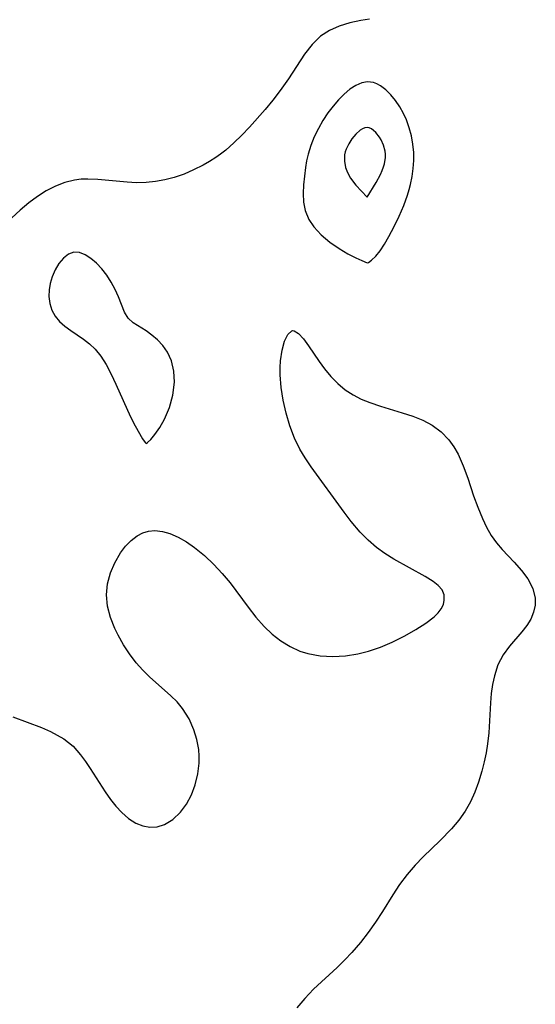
# Model space of a CAD drawing. Header units: metres. Extents: x 1073367 to 1082519, y 1569854 to 1574957.
# Tile 118 of 256: x 1074481 to 1074551, y 1573118 to 1573252. Entities that reach past the tile are written whole.
import ezdxf

# ---------------------------------------------------------------- set-up
doc = ezdxf.new("R2010")
doc.units = ezdxf.units.M
doc.layers.add('CGG_CurvaNivelLidar_v1', color=253, linetype='Continuous', lineweight=30)

msp = doc.modelspace()

# ---------------------------------------------------------------- linework, layer by layer
at = {"layer": 'CGG_CurvaNivelLidar_v1'}
for p, q in [((1074526.163, 1573251.4547, 66), (1074524.7283, 1573251.0172, 66)), ((1074527.6614, 1573251.7781, 66), (1074526.163, 1573251.4547, 66)), ((1074528.8464, 1573251.9615, 66), (1074527.6614, 1573251.7781, 66)), ((1074523.3917, 1573250.434, 66), (1074522.193, 1573249.6644, 66)), ((1074524.7283, 1573251.0172, 66), (1074523.3917, 1573250.434, 66)), ((1074522.193, 1573249.6644, 66), (1074521.0346, 1573248.5367, 66)), ((1074521.0346, 1573248.5367, 66), (1074520.0189, 1573247.201, 66)), ((1074520.0189, 1573247.201, 66), (1074517.8459, 1573243.8584, 66)), ((1074517.8459, 1573243.8584, 66), (1074516.7195, 1573242.2882, 66)), ((1074527.7738, 1573243.3282, 66.5), (1074526.9816, 1573242.9796, 66.5)), ((1074528.5582, 1573243.4593, 66.5), (1074527.7738, 1573243.3282, 66.5)), ((1074529.3673, 1573243.3506, 66.5), (1074528.5582, 1573243.4593, 66.5)), ((1074529.8418, 1573243.1723, 66.5), (1074529.3673, 1573243.3506, 66.5)), ((1074516.7195, 1573242.2882, 66), (1074515.7062, 1573240.9883, 66)), ((1074526.1732, 1573242.4463, 66.5), (1074525.3803, 1573241.7811, 66.5)), ((1074526.9816, 1573242.9796, 66.5), (1074526.1732, 1573242.4463, 66.5)), ((1074530.3039, 1573242.9213, 66.5), (1074529.8418, 1573243.1723, 66.5)), ((1074531.0332, 1573242.3789, 66.5), (1074530.3039, 1573242.9213, 66.5)), ((1074531.7227, 1573241.7061, 66.5), (1074531.0332, 1573242.3789, 66.5)), ((1074515.7062, 1573240.9883, 66), (1074514.6462, 1573239.7048, 66)), ((1074524.6104, 1573241.0142, 66.5), (1074523.8728, 1573240.1662, 66.5)), ((1074525.3803, 1573241.7811, 66.5), (1074524.6104, 1573241.0142, 66.5)), ((1074532.3655, 1573240.9306, 66.5), (1074531.7227, 1573241.7061, 66.5)), ((1074532.9506, 1573240.0719, 66.5), (1074532.3655, 1573240.9306, 66.5)), ((1074514.6462, 1573239.7048, 66), (1074512.5402, 1573237.3172, 66)), ((1074523.8728, 1573240.1662, 66.5), (1074523.1795, 1573239.2497, 66.5)), ((1074533.4626, 1573239.1422, 66.5), (1074532.9506, 1573240.0719, 66.5)), ((1074522.5004, 1573238.2041, 66.5), (1074521.8839, 1573237.1082, 66.5)), ((1074523.1795, 1573239.2497, 66.5), (1074522.5004, 1573238.2041, 66.5)), ((1074533.8379, 1573238.2834, 66.5), (1074533.4626, 1573239.1422, 66.5)), ((1074534.2114, 1573237.2228, 66.5), (1074533.8379, 1573238.2834, 66.5)), ((1074512.5402, 1573237.3172, 66), (1074511.5021, 1573236.2263, 66)), ((1074521.8839, 1573237.1082, 66.5), (1074521.3341, 1573235.9828, 66.5)), ((1074527.5763, 1573236.8881, 67), (1074526.9829, 1573236.3563, 67)), ((1074527.8807, 1573237.0866, 67), (1074527.5763, 1573236.8881, 67)), ((1074528.1866, 1573237.2202, 67), (1074527.8807, 1573237.0866, 67)), ((1074528.4918, 1573237.2674, 67), (1074528.1866, 1573237.2202, 67)), ((1074528.7945, 1573237.2105, 67), (1074528.4918, 1573237.2674, 67)), ((1074529.0924, 1573237.0664, 67), (1074528.7945, 1573237.2105, 67)), ((1074529.3834, 1573236.8563, 67), (1074529.0924, 1573237.0664, 67)), ((1074529.6645, 1573236.596, 67), (1074529.3834, 1573236.8563, 67)), ((1074534.5101, 1573236.1273, 66.5), (1074534.2114, 1573237.2228, 66.5)), ((1074511.5021, 1573236.2263, 66), (1074510.4291, 1573235.1822, 66)), ((1074521.3341, 1573235.9828, 66.5), (1074520.8611, 1573234.8291, 66.5)), ((1074526.4348, 1573235.7041, 67), (1074526.003, 1573235.0304, 67)), ((1074526.9829, 1573236.3563, 67), (1074526.4348, 1573235.7041, 67)), ((1074530.18, 1573235.9655, 67), (1074529.6645, 1573236.596, 67)), ((1074530.4016, 1573235.6068, 67), (1074530.18, 1573235.9655, 67)), ((1074530.7336, 1573234.8496, 67), (1074530.4016, 1573235.6068, 67)), ((1074534.7251, 1573235.0073, 66.5), (1074534.5101, 1573236.1273, 66.5)), ((1074509.3111, 1573234.2037, 66), (1074508.6047, 1573233.6507, 66)), ((1074510.4291, 1573235.1822, 66), (1074509.3111, 1573234.2037, 66)), ((1074520.8611, 1573234.8291, 66.5), (1074520.4877, 1573233.6494, 66.5)), ((1074525.5343, 1573233.941, 67), (1074525.4491, 1573233.5632, 67)), ((1074525.6605, 1573234.312, 67), (1074525.5343, 1573233.941, 67)), ((1074526.003, 1573235.0304, 67), (1074525.6605, 1573234.312, 67)), ((1074530.9362, 1573234.041, 67), (1074530.7336, 1573234.8496, 67)), ((1074530.9796, 1573233.6268, 67), (1074530.9362, 1573234.041, 67)), ((1074534.84, 1573233.8707, 66.5), (1074534.7251, 1573235.0073, 66.5)), ((1074507.1031, 1573232.6422, 66), (1074506.2261, 1573232.1384, 66)), ((1074507.9562, 1573233.1897, 66), (1074507.1031, 1573232.6422, 66)), ((1074508.6047, 1573233.6507, 66), (1074507.9562, 1573233.1897, 66)), ((1074520.2854, 1573232.7473, 66.5), (1074520.1331, 1573231.8347, 66.5)), ((1074520.4877, 1573233.6494, 66.5), (1074520.2854, 1573232.7473, 66.5)), ((1074525.4491, 1573233.5632, 67), (1074525.4115, 1573233.1301, 67)), ((1074525.4115, 1573233.1301, 67), (1074525.4274, 1573232.6923, 67)), ((1074525.4274, 1573232.6923, 67), (1074525.5861, 1573231.8179, 67)), ((1074530.8508, 1573232.3492, 67), (1074530.9761, 1573233.2014, 67)), ((1074530.9761, 1573233.2014, 67), (1074530.9796, 1573233.6268, 67)), ((1074534.7598, 1573231.7136, 66.5), (1074534.8432, 1573232.7948, 66.5)), ((1074534.8432, 1573232.7948, 66.5), (1074534.84, 1573233.8707, 66.5)), ((1074504.9555, 1573231.4994, 66), (1074503.6519, 1573230.9471, 66)), ((1074506.2261, 1573232.1384, 66), (1074504.9555, 1573231.4994, 66)), ((1074520.1331, 1573231.8347, 66.5), (1074519.9824, 1573230.6492, 66.5)), ((1074525.5861, 1573231.8179, 67), (1074525.7337, 1573231.374, 67)), ((1074525.7337, 1573231.374, 67), (1074525.9649, 1573230.89, 67)), ((1074530.3208, 1573230.9019, 67), (1074530.5622, 1573231.4408, 67)), ((1074530.5622, 1573231.4408, 67), (1074530.7359, 1573231.9185, 67)), ((1074530.7359, 1573231.9185, 67), (1074530.8508, 1573232.3492, 67)), ((1074534.6078, 1573230.6305, 66.5), (1074534.7598, 1573231.7136, 66.5)), ((1074488.7745, 1573230.1259, 66), (1074487.4636, 1573229.7992, 66)), ((1074489.6726, 1573230.2342, 66), (1074488.7745, 1573230.1259, 66)), ((1074490.5857, 1573230.2666, 66), (1074489.6726, 1573230.2342, 66)), ((1074491.9247, 1573230.2148, 66), (1074490.5857, 1573230.2666, 66)), ((1074495.9318, 1573229.8341, 66), (1074491.9247, 1573230.2148, 66)), ((1074501.0557, 1573230.1558, 66), (1074499.7765, 1573229.9202, 66)), ((1074502.3209, 1573230.4893, 66), (1074501.0557, 1573230.1558, 66)), ((1074503.6519, 1573230.9471, 66), (1074502.3209, 1573230.4893, 66)), ((1074519.9824, 1573230.6492, 66.5), (1074519.8812, 1573229.4638, 66.5)), ((1074525.9649, 1573230.89, 67), (1074526.2627, 1573230.4037, 67)), ((1074526.2627, 1573230.4037, 67), (1074526.9873, 1573229.4469, 67)), ((1074529.7311, 1573229.7966, 67), (1074530.3208, 1573230.9019, 67)), ((1074534.397, 1573229.5415, 66.5), (1074534.6078, 1573230.6305, 66.5)), ((1074484.952, 1573228.6625, 66), (1074483.7509, 1573227.9101, 66)), ((1074486.1899, 1573229.3006, 66), (1074484.952, 1573228.6625, 66)), ((1074487.4636, 1573229.7992, 66), (1074486.1899, 1573229.3006, 66)), ((1074497.2095, 1573229.7714, 66), (1074495.9318, 1573229.8341, 66)), ((1074498.4889, 1573229.7909, 66), (1074497.2095, 1573229.7714, 66)), ((1074499.7765, 1573229.9202, 66), (1074498.4889, 1573229.7909, 66)), ((1074519.8812, 1573229.4638, 66.5), (1074519.8395, 1573228.2896, 66.5)), ((1074526.9873, 1573229.4469, 67), (1074527.7254, 1573228.6113, 67)), ((1074527.7254, 1573228.6113, 67), (1074528.5, 1573227.7993, 67)), ((1074528.5, 1573227.7993, 67), (1074529.7311, 1573229.7966, 67)), ((1074533.9865, 1573228.0654, 66.5), (1074534.2152, 1573228.8233, 66.5)), ((1074534.2152, 1573228.8233, 66.5), (1074534.397, 1573229.5415, 66.5)), ((1074483.7509, 1573227.9101, 66), (1074482.5655, 1573227.0433, 66)), ((1074519.8395, 1573228.2896, 66.5), (1074519.8754, 1573227.1395, 66.5)), ((1074533.4733, 1573226.656, 66.5), (1074533.9865, 1573228.0654, 66.5)), ((1074481.3816, 1573226.0518, 66), (1074480.258, 1573224.9802, 66)), ((1074482.5655, 1573227.0433, 66), (1074481.3816, 1573226.0518, 66)), ((1074519.8754, 1573227.1395, 66.5), (1074520.0875, 1573225.9707, 66.5)), ((1074520.0875, 1573225.9707, 66.5), (1074520.5848, 1573224.7745, 66.5)), ((1074532.8561, 1573225.2159, 66.5), (1074533.4733, 1573226.656, 66.5)), ((1074520.5848, 1573224.7745, 66.5), (1074521.2666, 1573223.7608, 66.5)), ((1074532.1752, 1573223.8014, 66.5), (1074532.8561, 1573225.2159, 66.5)), ((1074521.2666, 1573223.7608, 66.5), (1074522.2838, 1573222.677, 66.5)), ((1074531.468, 1573222.4689, 66.5), (1074532.1752, 1573223.8014, 66.5)), ((1074522.2838, 1573222.677, 66.5), (1074523.4598, 1573221.6999, 66.5)), ((1074530.8538, 1573221.4182, 66.5), (1074531.468, 1573222.4689, 66.5)), ((1074523.4598, 1573221.6999, 66.5), (1074524.6974, 1573220.8448, 66.5)), ((1074524.6974, 1573220.8448, 66.5), (1074525.9021, 1573220.1279, 66.5)), ((1074530.2526, 1573220.5133, 66.5), (1074530.8538, 1573221.4182, 66.5)), ((1074487.2734, 1573219.5273, 66.5), (1074486.6681, 1573218.8072, 66.5)), ((1074487.9475, 1573220.0513, 66.5), (1074487.2734, 1573219.5273, 66.5)), ((1074488.6814, 1573220.3147, 66.5), (1074487.9475, 1573220.0513, 66.5)), ((1074489.4366, 1573220.273, 66.5), (1074488.6814, 1573220.3147, 66.5)), ((1074490.2181, 1573219.9827, 66.5), (1074489.4366, 1573220.273, 66.5)), ((1074491.0028, 1573219.4971, 66.5), (1074490.2181, 1573219.9827, 66.5)), ((1074491.7681, 1573218.8569, 66.5), (1074491.0028, 1573219.4971, 66.5)), ((1074525.9021, 1573220.1279, 66.5), (1074526.9807, 1573219.5653, 66.5)), ((1074526.9807, 1573219.5653, 66.5), (1074527.7908, 1573219.1912, 66.5)), ((1074528.6956, 1573218.9424, 66.5), (1074529.1149, 1573219.2399, 66.5)), ((1074529.1149, 1573219.2399, 66.5), (1074529.6776, 1573219.7909, 66.5)), ((1074529.6776, 1573219.7909, 66.5), (1074530.2526, 1573220.5133, 66.5)), ((1074486.1462, 1573217.9423, 66.5), (1074485.7292, 1573216.9741, 66.5)), ((1074486.6681, 1573218.8072, 66.5), (1074486.1462, 1573217.9423, 66.5)), ((1074492.4911, 1573218.0928, 66.5), (1074491.7681, 1573218.8569, 66.5)), ((1074493.1699, 1573217.2037, 66.5), (1074492.4911, 1573218.0928, 66.5)), ((1074527.7908, 1573219.1912, 66.5), (1074528.5, 1573218.9089, 66.5)), ((1074528.5, 1573218.9089, 66.5), (1074528.6956, 1573218.9424, 66.5)), ((1074485.7292, 1573216.9741, 66.5), (1074485.4776, 1573216.0997, 66.5)), ((1074493.777, 1573216.2469, 66.5), (1074493.1699, 1573217.2037, 66.5)), ((1074485.4776, 1573216.0997, 66.5), (1074485.3314, 1573215.1989, 66.5)), ((1074494.3086, 1573215.2575, 66.5), (1074493.777, 1573216.2469, 66.5)), ((1074494.757, 1573214.2677, 66.5), (1074494.3086, 1573215.2575, 66.5)), ((1074485.3314, 1573215.1989, 66.5), (1074485.3052, 1573214.2935, 66.5)), ((1074485.3052, 1573214.2935, 66.5), (1074485.4267, 1573213.3483, 66.5)), ((1074495.5715, 1573212.2077, 66.5), (1074494.757, 1573214.2677, 66.5)), ((1074485.4267, 1573213.3483, 66.5), (1074485.7044, 1573212.4508, 66.5)), ((1074485.7044, 1573212.4508, 66.5), (1074486.1428, 1573211.6313, 66.5)), ((1074486.1428, 1573211.6313, 66.5), (1074486.7393, 1573210.9168, 66.5)), ((1074496.0724, 1573211.3816, 66.5), (1074495.5715, 1573212.2077, 66.5)), ((1074496.7605, 1573210.7484, 66.5), (1074496.0724, 1573211.3816, 66.5)), ((1074486.7393, 1573210.9168, 66.5), (1074487.4611, 1573210.2791, 66.5)), ((1074487.4611, 1573210.2791, 66.5), (1074488.2669, 1573209.6859, 66.5)), ((1074498.5053, 1573209.6597, 66.5), (1074496.7605, 1573210.7484, 66.5)), ((1074488.2669, 1573209.6859, 66.5), (1074489.9812, 1573208.514, 66.5)), ((1074499.2881, 1573209.0858, 66.5), (1074498.5053, 1573209.6597, 66.5)), ((1074500.0543, 1573208.4102, 66.5), (1074499.2881, 1573209.0858, 66.5)), ((1074517.3028, 1573208.2678, 66), (1074517.7397, 1573209.1764, 66)), ((1074517.7397, 1573209.1764, 66), (1074518.2685, 1573209.6457, 66)), ((1074518.2685, 1573209.6457, 66), (1074518.4113, 1573209.677, 66)), ((1074518.4113, 1573209.677, 66), (1074518.6066, 1573209.6627, 66)), ((1074518.6066, 1573209.6627, 66), (1074519.2081, 1573209.3058, 66)), ((1074519.2081, 1573209.3058, 66), (1074519.8593, 1573208.583, 66)), ((1074519.8593, 1573208.583, 66), (1074520.5622, 1573207.6063, 66)), ((1074489.9812, 1573208.514, 66.5), (1074490.8187, 1573207.8794, 66.5)), ((1074490.8187, 1573207.8794, 66.5), (1074491.602, 1573207.1549, 66.5)), ((1074500.7779, 1573207.641, 66.5), (1074500.0543, 1573208.4102, 66.5)), ((1074501.4222, 1573206.7559, 66.5), (1074500.7779, 1573207.641, 66.5)), ((1074516.9697, 1573207.0382, 66), (1074517.3028, 1573208.2678, 66)), ((1074520.5622, 1573207.6063, 66), (1074521.9977, 1573205.4817, 66)), ((1074491.602, 1573207.1549, 66.5), (1074492.3517, 1573206.2115, 66.5)), ((1074492.3517, 1573206.2115, 66.5), (1074493.0688, 1573205.0676, 66.5)), ((1074501.9424, 1573205.5761, 66.5), (1074501.4222, 1573206.7559, 66.5)), ((1074516.7629, 1573205.5788, 66), (1074516.9697, 1573207.0382, 66)), ((1074493.0688, 1573205.0676, 66.5), (1074493.7528, 1573203.7783, 66.5)), ((1074502.2563, 1573204.1948, 66.5), (1074501.9424, 1573205.5761, 66.5)), ((1074516.7126, 1573204.6556, 66), (1074516.7629, 1573205.5788, 66)), ((1074516.7176, 1573203.6911, 66), (1074516.7126, 1573204.6556, 66)), ((1074521.9977, 1573205.4817, 66), (1074522.7296, 1573204.4803, 66)), ((1074493.7528, 1573203.7783, 66.5), (1074494.4052, 1573202.3993, 66.5)), ((1074502.3369, 1573202.6851, 66.5), (1074502.2563, 1573204.1948, 66.5)), ((1074516.8528, 1573201.97, 66), (1074516.7176, 1573203.6911, 66)), ((1074522.7296, 1573204.4803, 66), (1074523.5736, 1573203.4547, 66)), ((1074523.5736, 1573203.4547, 66), (1074524.507, 1573202.4919, 66)), ((1074494.4052, 1573202.3993, 66.5), (1074496.3746, 1573197.994, 66.5)), ((1074502.1374, 1573200.9353, 66.5), (1074502.3369, 1573202.6851, 66.5)), ((1074517.1136, 1573200.2358, 66), (1074516.8528, 1573201.97, 66)), ((1074524.507, 1573202.4919, 66), (1074525.5437, 1573201.6309, 66)), ((1074501.6755, 1573199.2255, 66.5), (1074502.1374, 1573200.9353, 66.5)), ((1074525.5437, 1573201.6309, 66), (1074526.5888, 1573200.9606, 66)), ((1074526.5888, 1573200.9606, 66), (1074527.7119, 1573200.3901, 66)), ((1074501.0129, 1573197.659, 66.5), (1074501.6755, 1573199.2255, 66.5)), ((1074517.4918, 1573198.4859, 66), (1074517.1136, 1573200.2358, 66)), ((1074527.7119, 1573200.3901, 66), (1074528.8924, 1573199.9022, 66)), ((1074528.8924, 1573199.9022, 66), (1074530.3224, 1573199.4124, 66)), ((1074530.3224, 1573199.4124, 66), (1074533.2821, 1573198.5264, 66)), ((1074496.3746, 1573197.994, 66.5), (1074496.9942, 1573196.7742, 66.5)), ((1074517.9932, 1573196.7513, 66), (1074517.4918, 1573198.4859, 66)), ((1074533.2821, 1573198.5264, 66), (1074534.7026, 1573198.0617, 66)), ((1074534.7026, 1573198.0617, 66), (1074536.0621, 1573197.5197, 66)), ((1074496.9942, 1573196.7742, 66.5), (1074498.0276, 1573194.9807, 66.5)), ((1074499.706, 1573195.5902, 66.5), (1074500.3628, 1573196.524, 66.5)), ((1074500.3628, 1573196.524, 66.5), (1074501.0129, 1573197.659, 66.5)), ((1074518.6345, 1573195.062, 66), (1074517.9932, 1573196.7513, 66)), ((1074536.0621, 1573197.5197, 66), (1074537.3278, 1573196.8516, 66)), ((1074537.3278, 1573196.8516, 66), (1074538.5411, 1573195.9516, 66)), ((1074499.124, 1573194.8924, 66.5), (1074499.706, 1573195.5902, 66.5)), ((1074538.5411, 1573195.9516, 66), (1074539.5864, 1573194.8655, 66)), ((1074498.0276, 1573194.9807, 66.5), (1074498.354, 1573194.4984, 66.5)), ((1074498.354, 1573194.4984, 66.5), (1074498.5, 1573194.3594, 66.5)), ((1074498.5, 1573194.3594, 66.5), (1074498.6968, 1573194.4676, 66.5)), ((1074498.6968, 1573194.4676, 66.5), (1074499.124, 1573194.8924, 66.5)), ((1074519.353, 1573193.6058, 66), (1074518.6345, 1573195.062, 66)), ((1074539.5864, 1573194.8655, 66), (1074540.2645, 1573193.9162, 66)), ((1074540.2645, 1573193.9162, 66), (1074540.8486, 1573192.8856, 66)), ((1074520.087, 1573192.3884, 66), (1074519.353, 1573193.6058, 66)), ((1074540.8486, 1573192.8856, 66), (1074541.5574, 1573191.3046, 66)), ((1074520.8913, 1573191.2038, 66), (1074520.087, 1573192.3884, 66)), ((1074525.3764, 1573185.0494, 66), (1074520.8913, 1573191.2038, 66)), ((1074541.5574, 1573191.3046, 66), (1074542.1595, 1573189.6456, 66)), ((1074542.1595, 1573189.6456, 66), (1074542.9399, 1573187.254, 66)), ((1074542.9399, 1573187.254, 66), (1074543.5108, 1573185.6891, 66)), ((1074526.3489, 1573183.7646, 66), (1074525.3764, 1573185.0494, 66)), ((1074543.5108, 1573185.6891, 66), (1074544.1537, 1573184.1671, 66)), ((1074527.5684, 1573182.3011, 66), (1074526.3489, 1573183.7646, 66)), ((1074544.1537, 1573184.1671, 66), (1074544.7271, 1573182.9943, 66)), ((1074496.4644, 1573181.1963, 66), (1074497.2922, 1573181.832, 66)), ((1074497.2922, 1573181.832, 66), (1074498.0608, 1573182.2269, 66)), ((1074498.0608, 1573182.2269, 66), (1074498.804, 1573182.4444, 66)), ((1074498.804, 1573182.4444, 66), (1074499.6892, 1573182.5242, 66)), ((1074499.6892, 1573182.5242, 66), (1074500.7027, 1573182.4163, 66)), ((1074500.7027, 1573182.4163, 66), (1074501.7328, 1573182.1264, 66)), ((1074501.7328, 1573182.1264, 66), (1074502.8525, 1573181.6345, 66)), ((1074528.6292, 1573181.2139, 66), (1074527.5684, 1573182.3011, 66)), ((1074544.7271, 1573182.9943, 66), (1074545.362, 1573181.884, 66)), ((1074545.362, 1573181.884, 66), (1074546.0711, 1573180.8557, 66)), ((1074495.7115, 1573180.4107, 66), (1074496.4644, 1573181.1963, 66)), ((1074502.8525, 1573181.6345, 66), (1074503.9661, 1573180.9912, 66)), ((1074503.9661, 1573180.9912, 66), (1074505.0669, 1573180.226, 66)), ((1074529.7668, 1573180.2339, 66), (1074528.6292, 1573181.2139, 66)), ((1074546.0711, 1573180.8557, 66), (1074546.8383, 1573179.9428, 66)), ((1074494.2534, 1573178.1582, 66), (1074495.0343, 1573179.5078, 66)), ((1074495.0343, 1573179.5078, 66), (1074495.7115, 1573180.4107, 66)), ((1074505.0669, 1573180.226, 66), (1074506.4041, 1573179.1394, 66)), ((1074506.4041, 1573179.1394, 66), (1074507.6931, 1573177.9257, 66)), ((1074530.9219, 1573179.4088, 66), (1074529.7668, 1573180.2339, 66)), ((1074532.1161, 1573178.6689, 66), (1074530.9219, 1573179.4088, 66)), ((1074546.8383, 1573179.9428, 66), (1074548.4574, 1573178.249, 66)), ((1074493.6669, 1573176.7723, 66), (1074494.2534, 1573178.1582, 66)), ((1074507.6931, 1573177.9257, 66), (1074508.8209, 1573176.7137, 66)), ((1074536.3623, 1573176.2838, 66), (1074532.1161, 1573178.6689, 66)), ((1074548.4574, 1573178.249, 66), (1074549.4492, 1573177.1312, 66)), ((1074493.2718, 1573175.3191, 66), (1074493.6669, 1573176.7723, 66)), ((1074508.8209, 1573176.7137, 66), (1074509.889, 1573175.4286, 66)), ((1074549.4492, 1573177.1312, 66), (1074550.3042, 1573175.9734, 66)), ((1074493.123, 1573173.823, 66), (1074493.2718, 1573175.3191, 66)), ((1074509.889, 1573175.4286, 66), (1074512.3328, 1573172.1484, 66)), ((1074537.4562, 1573175.6081, 66), (1074536.3623, 1573176.2838, 66)), ((1074538.1685, 1573175.0722, 66), (1074537.4562, 1573175.6081, 66)), ((1074550.3042, 1573175.9734, 66), (1074550.9881, 1573174.6821, 66)), ((1074493.269, 1573172.2857, 66), (1074493.123, 1573173.823, 66)), ((1074538.6778, 1573174.4963, 66), (1074538.1685, 1573175.0722, 66)), ((1074538.9481, 1573173.8172, 66), (1074538.6778, 1573174.4963, 66)), ((1074538.981, 1573173.083, 66), (1074538.9481, 1573173.8172, 66)), ((1074550.9881, 1573174.6821, 66), (1074551.3337, 1573173.3561, 66)), ((1074538.5756, 1573171.8991, 66), (1074538.8528, 1573172.4818, 66)), ((1074538.8528, 1573172.4818, 66), (1074538.981, 1573173.083, 66)), ((1074551.3337, 1573173.3561, 66), (1074551.3225, 1573172.3944, 66)), ((1074493.6672, 1573170.7448, 66), (1074493.269, 1573172.2857, 66)), ((1074512.3328, 1573172.1484, 66), (1074513.3938, 1573170.791, 66)), ((1074537.5848, 1573170.8366, 66), (1074538.1465, 1573171.3601, 66)), ((1074538.1465, 1573171.3601, 66), (1074538.5756, 1573171.8991, 66)), ((1074551.1094, 1573171.4424, 66), (1074550.7188, 1573170.5206, 66)), ((1074551.3225, 1573172.3944, 66), (1074551.1094, 1573171.4424, 66)), ((1074494.2612, 1573169.2191, 66), (1074493.6672, 1573170.7448, 66)), ((1074513.3938, 1573170.791, 66), (1074514.5162, 1573169.5192, 66)), ((1074535.1173, 1573169.1013, 66), (1074536.4533, 1573169.9717, 66)), ((1074536.4533, 1573169.9717, 66), (1074537.5848, 1573170.8366, 66)), ((1074550.7188, 1573170.5206, 66), (1074550.1619, 1573169.6249, 66)), ((1074494.689, 1573168.328, 66), (1074494.2612, 1573169.2191, 66)), ((1074514.5162, 1573169.5192, 66), (1074515.6158, 1573168.4721, 66)), ((1074515.6158, 1573168.4721, 66), (1074516.7899, 1573167.5502, 66)), ((1074533.6313, 1573168.2519, 66), (1074535.1173, 1573169.1013, 66)), ((1074549.493, 1573168.7654, 66), (1074547.8142, 1573166.8437, 66)), ((1074550.1619, 1573169.6249, 66), (1074549.493, 1573168.7654, 66)), ((1074495.4167, 1573167.026, 66), (1074494.689, 1573168.328, 66)), ((1074516.7899, 1573167.5502, 66), (1074518.0348, 1573166.7745, 66)), ((1074530.3215, 1573166.7198, 66), (1074531.9165, 1573167.3981, 66)), ((1074531.9165, 1573167.3981, 66), (1074533.6313, 1573168.2519, 66)), ((1074496.2356, 1573165.7749, 66), (1074495.4167, 1573167.026, 66)), ((1074497.1357, 1573164.5918, 66), (1074496.2356, 1573165.7749, 66)), ((1074518.0348, 1573166.7745, 66), (1074519.3504, 1573166.1742, 66)), ((1074519.3504, 1573166.1742, 66), (1074520.4732, 1573165.8319, 66)), ((1074520.4732, 1573165.8319, 66), (1074522.1253, 1573165.5377, 66)), ((1074525.5469, 1573165.5188, 66), (1074527.262, 1573165.7834, 66)), ((1074527.262, 1573165.7834, 66), (1074528.6751, 1573166.1489, 66)), ((1074528.6751, 1573166.1489, 66), (1074530.3215, 1573166.7198, 66)), ((1074547.8142, 1573166.8437, 66), (1074546.9549, 1573165.673, 66)), ((1074498.0333, 1573163.5816, 66), (1074497.1357, 1573164.5918, 66)), ((1074522.1253, 1573165.5377, 66), (1074523.8257, 1573165.4375, 66)), ((1074523.8257, 1573165.4375, 66), (1074525.5469, 1573165.5188, 66)), ((1074546.9549, 1573165.673, 66), (1074546.2693, 1573164.3223, 66)), ((1074498.974, 1573162.6761, 66), (1074498.0333, 1573163.5816, 66)), ((1074546.2693, 1573164.3223, 66), (1074545.7735, 1573162.8256, 66)), ((1074501.8548, 1573160.1052, 66), (1074498.974, 1573162.6761, 66)), ((1074545.7735, 1573162.8256, 66), (1074545.519, 1573161.6445, 66)), ((1074545.3441, 1573160.4186, 66), (1074545.2325, 1573159.1604, 66)), ((1074545.519, 1573161.6445, 66), (1074545.3441, 1573160.4186, 66)), ((1074502.7006, 1573159.264, 66), (1074501.8548, 1573160.1052, 66)), ((1074503.4606, 1573158.3655, 66), (1074502.7006, 1573159.264, 66)), ((1074545.2325, 1573159.1604, 66), (1074545.0137, 1573155.0746, 66)), ((1074504.3299, 1573156.9862, 66), (1074503.4606, 1573158.3655, 66)), ((1074480.4082, 1573157.257, 66), (1074484.2892, 1573155.7706, 66)), ((1074504.9945, 1573155.4897, 66), (1074504.3299, 1573156.9862, 66)), ((1074484.2892, 1573155.7706, 66), (1074485.515, 1573155.2355, 66)), ((1074485.515, 1573155.2355, 66), (1074486.4465, 1573154.7675, 66)), ((1074505.4029, 1573154.1738, 66), (1074504.9945, 1573155.4897, 66)), ((1074545.0137, 1573155.0746, 66), (1074544.859, 1573153.5945, 66)), ((1074486.4465, 1573154.7675, 66), (1074487.325, 1573154.2415, 66)), ((1074487.325, 1573154.2415, 66), (1074488.5834, 1573153.2378, 66)), ((1074505.6497, 1573152.8218, 66), (1074505.4029, 1573154.1738, 66)), ((1074488.5834, 1573153.2378, 66), (1074489.6003, 1573152.0885, 66)), ((1074505.71, 1573151.8978, 66), (1074505.6497, 1573152.8218, 66)), ((1074544.859, 1573153.5945, 66), (1074544.6633, 1573152.346, 66)), ((1074489.6003, 1573152.0885, 66), (1074490.2734, 1573151.1705, 66)), ((1074490.2734, 1573151.1705, 66), (1074490.9186, 1573150.2021, 66)), ((1074505.6921, 1573150.9693, 66), (1074505.71, 1573151.8978, 66)), ((1074544.4078, 1573151.1066, 66), (1074544.0948, 1573149.8813, 66)), ((1074544.6633, 1573152.346, 66), (1074544.4078, 1573151.1066, 66)), ((1074490.9186, 1573150.2021, 66), (1074492.9288, 1573147.0382, 66)), ((1074505.52, 1573149.478, 66), (1074505.6921, 1573150.9693, 66)), ((1074544.0948, 1573149.8813, 66), (1074543.6159, 1573148.3481, 66)), ((1074505.1815, 1573148.0246, 66), (1074505.52, 1573149.478, 66)), ((1074492.9288, 1573147.0382, 66), (1074493.6456, 1573146.0355, 66)), ((1074504.6752, 1573146.6472, 66), (1074505.1815, 1573148.0246, 66)), ((1074543.6159, 1573148.3481, 66), (1074543.1102, 1573146.9949, 66)), ((1074493.6456, 1573146.0355, 66), (1074494.4015, 1573145.0958, 66)), ((1074503.9975, 1573145.3868, 66), (1074504.6752, 1573146.6472, 66)), ((1074543.1102, 1573146.9949, 66), (1074542.5227, 1573145.6876, 66)), ((1074494.4015, 1573145.0958, 66), (1074495.198, 1573144.2422, 66)), ((1074503.17, 1573144.2779, 66), (1074503.9975, 1573145.3868, 66)), ((1074541.8318, 1573144.4422, 66), (1074540.9594, 1573143.1918, 66)), ((1074542.5227, 1573145.6876, 66), (1074541.8318, 1573144.4422, 66)), ((1074495.198, 1573144.2422, 66), (1074496.126, 1573143.4325, 66)), ((1074496.126, 1573143.4325, 66), (1074497.1058, 1573142.8015, 66)), ((1074501.0015, 1573142.6153, 66), (1074502.1454, 1573143.3067, 66)), ((1074502.1454, 1573143.3067, 66), (1074503.17, 1573144.2779, 66)), ((1074540.9594, 1573143.1918, 66), (1074539.9718, 1573142.0185, 66)), ((1074497.1058, 1573142.8015, 66), (1074498.0391, 1573142.42, 66)), ((1074498.0391, 1573142.42, 66), (1074498.9947, 1573142.2461, 66)), ((1074498.9947, 1573142.2461, 66), (1074500.0135, 1573142.3088, 66)), ((1074500.0135, 1573142.3088, 66), (1074501.0015, 1573142.6153, 66)), ((1074539.9718, 1573142.0185, 66), (1074538.4235, 1573140.4412, 66)), ((1074538.4235, 1573140.4412, 66), (1074536.1251, 1573138.2351, 66)), ((1074536.1251, 1573138.2351, 66), (1074535.0164, 1573137.0859, 66)), ((1074535.0164, 1573137.0859, 66), (1074533.9239, 1573135.8083, 66)), ((1074533.9239, 1573135.8083, 66), (1074532.9094, 1573134.4677, 66)), ((1074532.9094, 1573134.4677, 66), (1074531.9709, 1573133.0773, 66)), ((1074531.9709, 1573133.0773, 66), (1074530.5799, 1573130.809, 66)), ((1074530.5799, 1573130.809, 66), (1074529.65, 1573129.3699, 66)), ((1074529.65, 1573129.3699, 66), (1074528.6561, 1573127.9576, 66)), ((1074528.6561, 1573127.9576, 66), (1074527.5944, 1573126.5856, 66)), ((1074527.5944, 1573126.5856, 66), (1074526.4365, 1573125.2371, 66)), ((1074526.4365, 1573125.2371, 66), (1074525.4904, 1573124.2283, 66)), ((1074524.4451, 1573123.2085, 66), (1074521.2437, 1573120.2435, 66)), ((1074525.4904, 1573124.2283, 66), (1074524.4451, 1573123.2085, 66)), ((1074520.0581, 1573119.0136, 66), (1074518.9811, 1573117.7255, 66)), ((1074521.2437, 1573120.2435, 66), (1074520.0581, 1573119.0136, 66))]:
    msp.add_line(p, q, dxfattribs=at)

doc.saveas('drawing.dxf')
